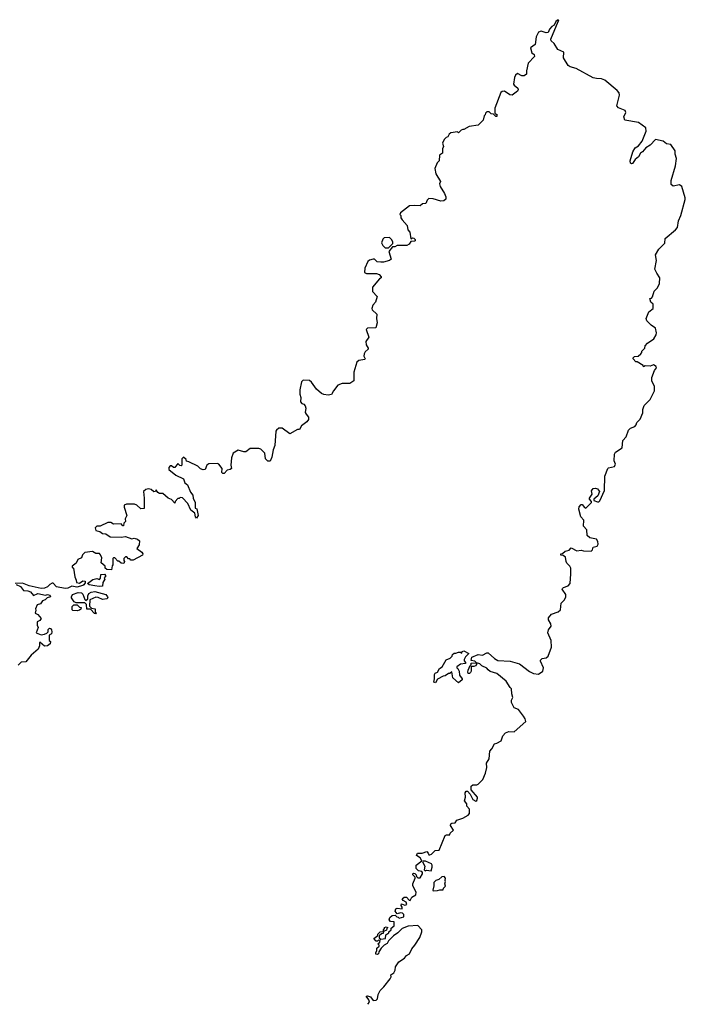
# Model space of a CAD drawing. Extents: x 2640764 to 2777785, y 718840 to 815082.
# Tile 10 of 148: x 2663720 to 2669796, y 719174 to 728162. Entities that reach past the tile are written whole.
import ezdxf

# ---------------------------------------------------------------- set-up
doc = ezdxf.new("R2010")
doc.units = 0

msp = doc.modelspace()

# ---------------------------------------------------------------- linework, layer by layer
at = {"layer": '0CON10XD'}
for points in [[(2668598.2, 727945), (2668570.7, 727970.7), (2668568.1, 727985), (2668636.2, 728145), (2668640, 728155), (2668635, 728162.5), (2668613.3, 728145), (2668597.7, 728112.3), (2668578.3, 728101.7), (2668556, 728075), (2668544.4, 728045.6), (2668525, 728043.3), (2668481.3, 728058.7), (2668455, 728049.2), (2668434.3, 728005), (2668425.7, 727935), (2668384, 727905), (2668395, 727860), (2668415, 727843.8), (2668418.6, 727825), (2668361.2, 727765), (2668346.2, 727695), (2668346, 727665), (2668325, 727650), (2668305, 727650), (2668265, 727671.2), (2668245, 727657.5), (2668236.2, 727635), (2668227.5, 727575), (2668233.6, 727563.6), (2668267, 727537), (2668271.2, 727525), (2668265, 727510), (2668215, 727473.8), (2668195, 727476.2), (2668145, 727508.8), (2668125, 727506.2), (2668112.7, 727497.3), (2668056.2, 727355), (2668058.3, 727308.3), (2668065, 727300), (2668075, 727300), (2668075, 727280), (2668065, 727280), (2668045, 727300), (2668023, 727303), (2668005, 727320), (2667985, 727320), (2667971.7, 727308.3), (2667970, 727295), (2667960, 727285), (2667950, 727245), (2667905, 727200), (2667823, 727187), (2667775, 727160), (2667765, 727160), (2667750, 727155), (2667725, 727130), (2667715, 727140), (2667655, 727130), (2667641.7, 727118.3), (2667628.3, 727091.7), (2667611.7, 727088.3), (2667595, 727070), (2667580, 727035), (2667587.5, 727005), (2667580, 726985), (2667580, 726945), (2667552.5, 726925), (2667550, 726875), (2667530, 726855), (2667510, 726805), (2667520, 726755), (2667560, 726685), (2667552.5, 726665), (2667558.3, 726638.3), (2667597.5, 726575), (2667610, 726545), (2667610, 726525), (2667591.7, 726508.3), (2667565, 726506.7), (2667495, 726527.5), (2667455, 726530), (2667440, 726515), (2667427, 726483), (2667398.3, 726481.7), (2667375, 726462.5), (2667325, 726467.5), (2667278.3, 726461.7), (2667195, 726400), (2667190, 726385), (2667200, 726375), (2667200, 726355), (2667210, 726335), (2667257.5, 726285), (2667262.5, 726245), (2667281.7, 726221.7), (2667291.7, 726161.7), (2667305, 726170), (2667317, 726167), (2667330, 726155), (2667330, 726145), (2667325, 726140), (2667291.7, 726138.3), (2667276.4, 726113.6), (2667255, 726100), (2667165, 726100), (2667145, 726090), (2667121.7, 726088.3), (2667090, 726045), (2667110, 725975), (2667097, 725963), (2667041.7, 725948.3), (2667015, 725947.5), (2666983, 725953), (2666960, 725975), (2666945, 725977.5), (2666912.3, 725967.7), (2666896.7, 725955), (2666870, 725895), (2666867.5, 725855), (2666885, 725846.7), (2666976.4, 725846.4), (2667000, 725835), (2667020, 725815), (2667020, 725805), (2667003.6, 725796.4), (2666939.2, 725720.8), (2666940.5, 725680.5), (2666982.5, 725635), (2666967.5, 725585), (2666943.3, 725555), (2666933.8, 725525), (2666936.7, 725515), (2666980, 725475), (2666977.5, 725435), (2666984, 725395), (2666969.5, 725350.5), (2666894.3, 725345.7), (2666883.8, 725335), (2666905.8, 725265), (2666880, 725225), (2666883, 725193), (2666900, 725165), (2666900, 725155), (2666875, 725131.2), (2666865, 725112.5), (2666861.4, 725091.4), (2666872.5, 725065), (2666869.3, 725060.7), (2666815, 725051.2), (2666798, 725035), (2666771.2, 724945), (2666768.8, 724865), (2666735, 724840.8), (2666665, 724842), (2666625, 724826.2), (2666584.2, 724775.8), (2666565, 724740), (2666535, 724733.8), (2666495, 724740), (2666475, 724751.2), (2666430.3, 724790.3), (2666385, 724853.3), (2666365, 724870), (2666315, 724872.5), (2666305, 724867.5), (2666293.3, 724855), (2666276.7, 724785), (2666277.5, 724745), (2666287.5, 724715), (2666282.5, 724675), (2666295, 724657.5), (2666312.5, 724652.5), (2666326, 724636), (2666331.2, 724615), (2666327, 724577), (2666335, 724560), (2666357.5, 724535), (2666357, 724513), (2666339.5, 724490.5), (2666292.5, 724455), (2666275, 724420), (2666255, 724422.5), (2666185, 724382.5), (2666115, 724432.5), (2666085, 724432.5), (2666063.6, 724416.4), (2666057.5, 724405), (2666050, 724275), (2666033.8, 724235), (2666022.3, 724167.7), (2666005, 724132.5), (2665985, 724133.8), (2665965, 724153.3), (2665956.7, 724205), (2665920.7, 724240.7), (2665903, 724247), (2665825, 724247.5), (2665785, 724217.5), (2665765, 724216.7), (2665715, 724233.3), (2665667.5, 724205), (2665653.6, 724163.6), (2665647.5, 724095), (2665652.5, 724065), (2665640, 724055), (2665615, 724050), (2665585, 724020), (2665575, 724020), (2665565, 724030), (2665567.5, 724065), (2665537.5, 724105), (2665525, 724112.5), (2665445, 724107.5), (2665427.5, 724095), (2665413, 724057), (2665395, 724052.5), (2665371.2, 724061.2), (2665345, 724087.5), (2665265, 724127.5), (2665241.7, 724131.7), (2665238.3, 724148.3), (2665215, 724170), (2665200, 724155), (2665200, 724095), (2665195, 724090), (2665181.7, 724091.7), (2665165, 724110), (2665137, 724073), (2665123, 724073), (2665105, 724090), (2665095, 724090), (2665080, 724075), (2665080, 724055), (2665143.9, 724003.9), (2665215, 723970), (2665227.5, 723935), (2665252.5, 723915), (2665279.3, 723849.3), (2665301.7, 723821.7), (2665303.3, 723795), (2665321.2, 723755), (2665323, 723703), (2665336.7, 723696.7), (2665348.8, 723635), (2665335, 723612.5), (2665323.8, 723625), (2665318.8, 723658.8), (2665281.2, 723685), (2665256.2, 723745), (2665205, 723796.7), (2665185, 723800), (2665175, 723790), (2665165, 723790), (2665140, 723765), (2665135, 723750), (2665105, 723782.5), (2665074.2, 723794.2), (2665026.1, 723836.1), (2664995, 723837.5), (2664980, 723845), (2664965, 723870), (2664960, 723855), (2664945, 723852.5), (2664920, 723875), (2664895, 723880), (2664870, 723875), (2664850, 723855), (2664856.7, 723795), (2664855, 723700), (2664825, 723697.5), (2664790.7, 723730.7), (2664768.3, 723738.3), (2664695, 723740), (2664675, 723730), (2664673.6, 723713.6), (2664697.5, 723635), (2664682.5, 723605), (2664687, 723583), (2664670, 723565), (2664668.3, 723541.7), (2664661.7, 723541.7), (2664645, 723560), (2664575, 723557.5), (2664551.7, 723571.7), (2664525, 723572.5), (2664455, 723540), (2664425, 723540), (2664410, 723525), (2664415, 723500), (2664451.7, 723491.7), (2664475, 723473.3), (2664505, 723470), (2664545, 723441.2), (2664645, 723437.5), (2664685, 723443.3), (2664745, 723423.3), (2664765, 723430), (2664795, 723420), (2664812.5, 723405), (2664810, 723370), (2664790, 723335), (2664835, 723302.5), (2664842.5, 723285), (2664840, 723275), (2664755, 723230), (2664735, 723230), (2664725, 723240), (2664711.7, 723241.7), (2664698.3, 723258.3), (2664685, 723260), (2664670, 723245), (2664670, 723225), (2664677.5, 723215), (2664671.7, 723198.3), (2664645, 723202.5), (2664625, 723220), (2664615, 723220), (2664588.3, 723248.3), (2664575, 723250), (2664570, 723245), (2664570, 723185), (2664563, 723177), (2664558.3, 723141.7), (2664515, 723142.5), (2664500, 723155), (2664500, 723175), (2664463, 723203), (2664469.3, 723249.3), (2664458.3, 723278.3), (2664448.3, 723288.3), (2664415, 723290), (2664385, 723307.5), (2664315, 723300), (2664293, 723277), (2664285, 723250), (2664250, 723235), (2664235, 723200), (2664200, 723175), (2664200, 723165), (2664210, 723155), (2664222.5, 723075), (2664237, 723047), (2664240, 723025), (2664265, 723020), (2664295, 723040), (2664318.3, 723038.3), (2664318.3, 723021.7), (2664306.4, 723003.6), (2664295, 722997.5), (2664241.7, 722981.7), (2664195, 722990.8), (2664158.3, 722971.7), (2664135, 722971.1), (2664055, 722986.2), (2664025, 723017.5), (2664015, 723017.5), (2663995, 723007.5), (2663973.6, 722986.4), (2663945, 722974.3), (2663915, 722970.8), (2663805, 722993.1), (2663745, 723018.6), (2663680, 723015)], [(2666897.2, 719174), (2666912.5, 719195), (2666907.5, 719215), (2666882.5, 719247.5), (2666895, 719252.5), (2666923.6, 719243.6), (2666945, 719210), (2666975, 719212.5), (2666987.5, 719225), (2666992.5, 719265), (2667009.3, 719300.7), (2667045, 719332.5), (2667102.5, 719405), (2667110, 719425), (2667108.3, 719441.7), (2667135, 719460), (2667147.5, 719485), (2667150, 719515), (2667179.3, 719560.7), (2667232.5, 719595), (2667250.5, 719619.5), (2667276.7, 719635), (2667299.5, 719680.5), (2667327.3, 719712.7), (2667373.3, 719785), (2667390, 719835), (2667390, 719855), (2667355, 719892.5), (2667265, 719887.5), (2667210, 719865), (2667173, 719827), (2667130.7, 719799.3), (2667087, 719753), (2667075, 719730), (2667047, 719713), (2667020, 719685), (2666998.3, 719651.7), (2666996.1, 719633.9), (2666985, 719630), (2666971.7, 719631.7), (2666970, 719645), (2666980, 719665), (2666980, 719685), (2667000, 719705), (2667000, 719715), (2666990, 719725), (2667008.3, 719741.7), (2667010, 719755), (2666995, 719760), (2666985, 719750), (2666975, 719750), (2666952.5, 719775), (2666988.3, 719801.7), (2666990, 719815), (2667010, 719835), (2667040, 719840), (2667040, 719855), (2667050, 719865), (2667050, 719875), (2667065, 719880), (2667080, 719875), (2667070, 719865), (2667068.3, 719851.7), (2667040, 719840), (2667038.3, 719821.7), (2667021.7, 719818.3), (2667001.7, 719798.3), (2667001.7, 719781.7), (2667015, 719770), (2667060, 719775), (2667061.7, 719808.3), (2667090, 719825), (2667090, 719835), (2667110, 719855), (2667111.7, 719868.3), (2667138.3, 719891.7), (2667138.3, 719928.3), (2667105, 719930), (2667093.6, 719943.6), (2667100, 719965), (2667120, 719985), (2667147.5, 719987.5), (2667161.7, 719971.7), (2667175, 719970), (2667185, 719960), (2667226.2, 719973.8), (2667226.7, 719995), (2667215, 720007.5), (2667195, 720010), (2667165, 720000), (2667147.5, 720025), (2667152.5, 720045), (2667165, 720052.5), (2667210, 720045), (2667211.7, 720061.7), (2667202.5, 720075), (2667205, 720090), (2667235, 720077.5), (2667252.5, 720085), (2667246.4, 720106.4), (2667221.7, 720121.7), (2667211.7, 720138.3), (2667228.3, 720151.7), (2667251.7, 720151.7), (2667273.6, 720123.6), (2667285, 720122.5), (2667298.3, 720151.7), (2667335.8, 720174.2), (2667338.1, 720198.1), (2667307.5, 720255), (2667307.5, 720275), (2667330, 720325), (2667330, 720335), (2667310, 720355), (2667310, 720365), (2667315, 720370), (2667328.3, 720368.3), (2667340, 720355), (2667341.7, 720341.7), (2667355, 720330), (2667375, 720330), (2667397.5, 720365), (2667397.5, 720377.5), (2667390, 720385), (2667361.7, 720391.7), (2667340, 720415), (2667340, 720445), (2667390, 720485), (2667375, 720512.5), (2667343, 720533), (2667352.5, 720555), (2667393, 720553), (2667435, 720567.5), (2667450, 720555), (2667455, 720540), (2667465, 720540), (2667480, 720545), (2667513.3, 720576.7), (2667548.3, 720581.7), (2667603.3, 720715), (2667615, 720722.5), (2667645, 720720), (2667650, 720735), (2667680, 720765), (2667652.5, 720805), (2667655, 720820), (2667665, 720827.5), (2667695, 720830), (2667710, 720855), (2667765.9, 720874.1), (2667815, 720901.2), (2667826.2, 720916.2), (2667826.2, 720955), (2667802, 720982), (2667800.8, 721005), (2667780.7, 721030.7), (2667788.2, 721065), (2667786.5, 721105), (2667795, 721120.8), (2667808.3, 721118.3), (2667831.4, 721091.4), (2667855, 721042.5), (2667885, 721027.5), (2667892.5, 721035), (2667900, 721055), (2667897.5, 721065), (2667841.7, 721131.7), (2667841.2, 721165), (2667855, 721178.8), (2667893, 721177), (2667905, 721182.5), (2667946.2, 721225), (2667972, 721285), (2667983.8, 721335), (2667980, 721375), (2668006.7, 721415), (2668010, 721485), (2668030, 721505), (2668055, 721552.5), (2668075, 721556.7), (2668115, 721580), (2668130, 721625), (2668155, 721652.5), (2668185, 721663.8), (2668235, 721662.5), (2668338.8, 721755), (2668335, 721780), (2668320, 721805), (2668273.9, 721863.9), (2668235, 721880), (2668208.3, 721928.3), (2668208.3, 721951.7), (2668222.5, 721975), (2668213, 722007), (2668210, 722055), (2668196.7, 722066.7), (2668160, 722125), (2668074.1, 722194.1), (2668015, 722211.2), (2667995.9, 722225.9), (2667983.6, 722243.6), (2667937.5, 722265), (2667920.7, 722280.7), (2667890, 722290), (2667890, 722275), (2667880, 722265), (2667865, 722257.5), (2667841.7, 722258.3), (2667842.5, 722215), (2667835, 722202.5), (2667825, 722192.5), (2667815, 722192.5), (2667810, 722205), (2667812.5, 722225), (2667831.7, 722268.3), (2667840, 722275), (2667841.7, 722288.3), (2667890, 722290), (2667875, 722307.5), (2667841.7, 722311.7), (2667847, 722343), (2667905, 722368.8), (2667945, 722360), (2667985, 722383.3), (2667995, 722382.5), (2668055, 722330), (2668085, 722313.8), (2668196.7, 722306.7), (2668281.7, 722281.7), (2668375, 722213.3), (2668410, 722195), (2668455, 722188.8), (2668496, 722214), (2668500, 722245), (2668472.5, 722305), (2668473, 722317), (2668489.3, 722330.7), (2668525, 722337.5), (2668545, 722352.5), (2668575.8, 722435), (2668571.2, 722495), (2668540, 722565), (2668546.4, 722593.6), (2668570, 722625), (2668567.3, 722647.3), (2668546.7, 722685), (2668547.5, 722702.5), (2668573.8, 722736.2), (2668633.9, 722756.1), (2668656.2, 722775), (2668663.8, 722835), (2668694.1, 722865.9), (2668706.2, 722895), (2668703.8, 722915), (2668672.5, 722965), (2668675, 722970), (2668685, 722980), (2668727.5, 722995), (2668743.8, 723015), (2668752, 723105), (2668750, 723155), (2668742.5, 723175), (2668715, 723200), (2668707.5, 723215), (2668702.5, 723255), (2668681.7, 723271.7), (2668660, 723275), (2668660, 723285), (2668675, 723290), (2668699.3, 723310.7), (2668735, 723320), (2668755, 723340), (2668805, 723312.5), (2668845, 723320), (2668865, 723313.3), (2668935, 723310), (2668947.7, 723322.3), (2668954.3, 723345.7), (2668992.3, 723357.7), (2668999.2, 723375), (2668998.3, 723398.3), (2668985, 723418.8), (2668925, 723433.3), (2668900, 723455), (2668897.5, 723505), (2668865, 723540), (2668870, 723595), (2668842.5, 723625), (2668822.5, 723695), (2668826.7, 723715), (2668843.9, 723736.1), (2668855, 723737.5), (2668875, 723710), (2668887, 723703), (2668940, 723755), (2668940, 723765), (2668920, 723785), (2668920, 723795), (2668945, 723830), (2668938.3, 723861.7), (2668955, 723882.5), (2668975, 723886.7), (2668995, 723880), (2669012.5, 723855), (2668997.5, 723815), (2668960, 723785), (2668961.7, 723771.7), (2668995, 723760), (2669005, 723760), (2669015, 723770), (2669057.5, 723865), (2669062.5, 723995), (2669087.5, 724065), (2669095, 724072.5), (2669150, 724085), (2669157.5, 724105), (2669147.5, 724135), (2669150, 724195), (2669157.5, 724215), (2669220, 724255), (2669225, 724320), (2669256.1, 724353.9), (2669276.7, 724415), (2669295, 724432.5), (2669335, 724450), (2669347, 724463), (2669352.5, 724485), (2669382.5, 724515), (2669406.7, 724575), (2669408.8, 724605), (2669420.5, 724639.5), (2669474.1, 724695.9), (2669513.8, 724775), (2669513.8, 724815), (2669491.2, 724865), (2669491.2, 724895), (2669515, 724960), (2669533.3, 724985), (2669528.8, 724995), (2669505, 725011.2), (2669475, 725000), (2669428.3, 725001.7), (2669415, 724992.5), (2669410, 725005), (2669355, 725040), (2669345, 725040), (2669320, 725065), (2669320, 725075), (2669333, 725087), (2669365, 725090), (2669389.3, 725110.7), (2669400, 725125), (2669400, 725135), (2669427, 725163), (2669430, 725185), (2669450.7, 725209.3), (2669509.5, 725250.5), (2669530, 725285), (2669533.3, 725305), (2669523.3, 725345), (2669485, 725372.5), (2669443.6, 725413.6), (2669437.5, 725435), (2669462.5, 725495), (2669502.5, 725525), (2669502.5, 725565), (2669482.5, 725585), (2669473, 725617), (2669488.3, 725621.7), (2669497, 725633), (2669510, 725685), (2669543.3, 725715), (2669558.8, 725755), (2669562.5, 725805), (2669535, 725850), (2669517.5, 725885), (2669532.5, 725965), (2669522.5, 726015), (2669553.6, 726066.4), (2669608.3, 726121.7), (2669613.3, 726165), (2669707, 726243), (2669724.2, 726265), (2669732.2, 726327.8), (2669755.5, 726375), (2669795, 726520), (2669795.7, 726535), (2669765, 726640), (2669744.1, 726654.1), (2669685, 726642.9), (2669667.3, 726657.3), (2669665.6, 726695), (2669707.6, 726827.6), (2669714.2, 726894.2), (2669704, 726935), (2669704, 726965), (2669662.5, 727022.5), (2669625, 727027.8), (2669592.4, 727052.4), (2669525, 727070), (2669475, 727017.5), (2669436.5, 726993.5), (2669405, 726957.5), (2669386.2, 726945), (2669368.5, 726911.5), (2669338.8, 726885), (2669315, 726850), (2669305, 726846.7), (2669294.2, 726854.2), (2669291.2, 726875), (2669315.8, 726955), (2669338.3, 726991.7), (2669367.6, 727012.4), (2669402.2, 727055), (2669439.2, 727145), (2669436, 727175), (2669368.8, 727225), (2669244.6, 727244.6), (2669235.6, 727274.4), (2669252, 727315), (2669248, 727335), (2669187, 727357), (2669170, 727375), (2669194.7, 727475), (2669190.9, 727495), (2669175, 727517.3), (2669061.7, 727611.7), (2669032.1, 727622.1), (2668984.3, 727624.3), (2668955, 727632.9), (2668798.1, 727718.1), (2668745, 727733.5), (2668725.8, 727745), (2668684.3, 727815), (2668685.8, 727865), (2668631.6, 727891.6), (2668598.2, 727945)], [(2667085, 726080), (2667125, 726120), (2667127.5, 726135), (2667115, 726156.7), (2667095, 726173.3), (2667048.3, 726171.7), (2667035, 726160), (2667022.5, 726125), (2667035, 726100), (2667055, 726080), (2667085, 726080)], [(2664445, 722988.8), (2664405, 722994), (2664355, 723002.5), (2664340, 723015), (2664388.3, 723051.7), (2664425, 723062.5), (2664448.3, 723051.7), (2664457, 723063), (2664461.7, 723098.3), (2664495, 723100), (2664507.5, 723085), (2664492.5, 723067.5), (2664497.5, 723055), (2664480, 723025), (2664475, 722992.5), (2664445, 722988.8)], [(2663686.7, 723005), (2663727.8, 722987.8), (2663755, 722951.4), (2663795, 722949.1), (2663819.5, 722939.5), (2663845, 722906), (2663885, 722923.8), (2663955, 722907.8), (2663975, 722914.3), (2663995, 722909.2), (2664002.5, 722895), (2663970, 722885), (2663953.8, 722866.2), (2663927.5, 722857.5), (2663908.8, 722831.2), (2663880.7, 722819.3), (2663863.3, 722785), (2663866.7, 722773.3), (2663860, 722745), (2663885, 722732.5), (2663916.7, 722695), (2663905, 722677.5), (2663880, 722665), (2663880, 722635), (2663890, 722615), (2663870, 722565), (2663915, 722547.5), (2663947, 722553), (2663968.3, 722561.7), (2663980, 722575), (2663980, 722595), (2663993.3, 722606.7), (2664000, 722605), (2664011.7, 722591.7), (2664012.5, 722575), (2664010, 722555), (2663990, 722545), (2663990, 722495), (2664000, 722485), (2663997.5, 722465), (2663975, 722447.5), (2663945, 722442.5), (2663905, 722480), (2663900, 722475), (2663900, 722445), (2663887.5, 722415), (2663825, 722360), (2663775, 722300), (2663733, 722297), (2663705, 722270)], [(2664415, 722740), (2664401.7, 722741.7), (2664365, 722780), (2664331.7, 722781.7), (2664330, 722825), (2664315, 722840), (2664235, 722837.5), (2664216.7, 722846.7), (2664193.3, 722885), (2664192, 722895), (2664202.5, 722915), (2664255, 722934.5), (2664285, 722929.6), (2664297.3, 722917.3), (2664315, 722870), (2664325, 722860), (2664342.5, 722875), (2664341.8, 722901.8), (2664349.6, 722925), (2664372.2, 722937.8), (2664405, 722942.9), (2664506.2, 722916.2), (2664521.8, 722895), (2664523.1, 722885), (2664515, 722874.4), (2664475, 722870.6), (2664435, 722888.2), (2664415, 722889.5), (2664360, 722865), (2664358.3, 722808.3), (2664375, 722790), (2664410, 722785), (2664410, 722755), (2664420, 722745), (2664415, 722740)], [(2664245, 722767.5), (2664205, 722770), (2664200, 722775), (2664200, 722805), (2664215, 722820), (2664245, 722820), (2664265, 722800), (2664280, 722795), (2664278.3, 722781.7), (2664265, 722772.5), (2664245, 722767.5)], [(2667725, 722110), (2667673, 722153), (2667665, 722210), (2667647, 722193), (2667635, 722192.5), (2667605, 722172.5), (2667585, 722170), (2667535, 722142.5), (2667515, 722110), (2667500, 722115), (2667507.5, 722145), (2667507.5, 722185), (2667513.6, 722196.4), (2667533, 722207), (2667550.7, 722239.3), (2667576.7, 722253.3), (2667612.3, 722317.7), (2667650, 722335), (2667668.3, 722351.7), (2667671.7, 722368.3), (2667685, 722380), (2667701.7, 722378.3), (2667725, 722390), (2667745, 722390), (2667755, 722380), (2667760, 722395), (2667775, 722400), (2667820, 722375), (2667790, 722345), (2667778.3, 722321.7), (2667778.3, 722308.3), (2667790, 722295), (2667790, 722285), (2667745, 722280), (2667710, 722255), (2667710, 722245), (2667719.3, 722239.3), (2667732.5, 722215), (2667735, 722180), (2667760, 722145), (2667760, 722135), (2667725, 722110)], [(2667422.5, 720392.5), (2667432.5, 720397.5), (2667475, 720393.8), (2667485.6, 720425), (2667485.7, 720445), (2667479.2, 720455), (2667425, 720479.2), (2667400.7, 720479.3), (2667397.5, 720475), (2667417.5, 720435), (2667412.5, 720402.5), (2667422.5, 720392.5)], [(2667495, 720210), (2667535, 720212.5), (2667555, 720220), (2667585, 720220), (2667590, 720235), (2667607, 720253), (2667600, 720275), (2667607.5, 720295), (2667602.5, 720305), (2667607.5, 720325), (2667595, 720340), (2667573, 720337), (2667547, 720313), (2667520, 720305), (2667500, 720285), (2667500, 720255), (2667490, 720215), (2667495, 720210)]]:
    msp.add_lwpolyline(points, dxfattribs=at)

doc.saveas('drawing.dxf')
